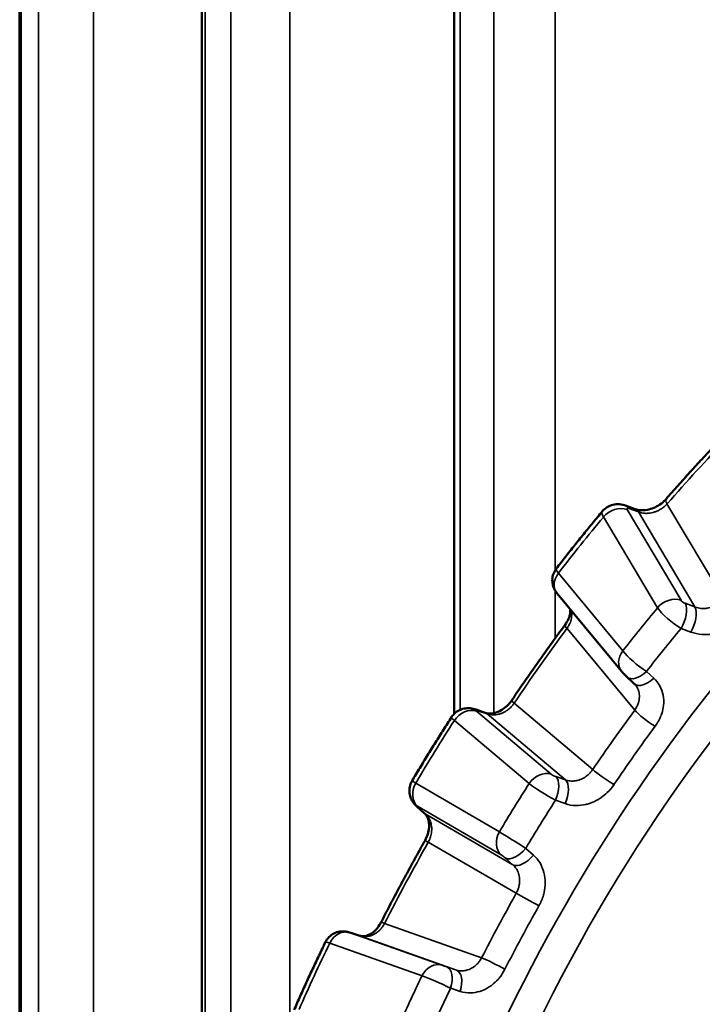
# Model space of a CAD drawing. Header units: millimetres. Extents: x 38 to 2514, y 38 to 1622.
# Tile 15 of 244: x 344 to 353, y 338 to 351. Entities that reach past the tile are written whole.
import ezdxf

# ---------------------------------------------------------------- set-up
doc = ezdxf.new("R2010")
doc.units = ezdxf.units.MM
doc.header["$LTSCALE"] = 7.692308
doc.layers.add('Visible (ISO)', color=7, linetype='Continuous', lineweight=50)
doc.layers.add('Visible Narrow (ISO)', color=7, linetype='Continuous', lineweight=35)

msp = doc.modelspace()

# ---------------------------------------------------------------- linework, layer by layer
at = {"layer": 'Visible (ISO)'}
for p, q in [((349.719, 424.909), (349.719, 341.65)), ((346.477, 420.866), (346.477, 333.072)), ((344.137, 416.553), (344.137, 334.423)), ((351.93, 344.326), (352.049, 344.282)), ((351.045, 343.198), (351.872, 342.199)), ((352.049, 342.026), (352.049, 342.026)), ((350.002, 341.707), (350.12, 341.667)), ((349.337, 340.377), (349.245, 340.459)), ((348.391, 338.839), (348.507, 338.802))]:
    msp.add_line(p, q, dxfattribs=at)
for centre, ratio, start_param, end_param in [((348.312, 338.602), 0.543892, 6.265536, 6.283186), ((348.428, 338.564), 0.543662, 6.265539, 6.28326)]:
    msp.add_ellipse(centre, major_axis=(0.076, 0.238), ratio=ratio, start_param=start_param, end_param=end_param, dxfattribs=at)
for points, knots in [([(353.22, 345.258), (353.167, 345.203), (353.115, 345.148), (353.011, 345.038), (352.959, 344.982), (352.855, 344.87), (352.803, 344.813), (352.7, 344.7), (352.649, 344.643), (352.547, 344.528), (352.496, 344.47), (352.445, 344.412)], [0.38106359, 0.38106359, 0.38106359, 0.38106359, 0.39618976, 0.39618976, 0.41131593, 0.41131593, 0.4264421, 0.4264421, 0.44156828, 0.44156828, 0.45669445, 0.45669445, 0.45669445, 0.45669445]), ([(351.624, 344.252), (351.641, 344.273), (351.663, 344.292), (351.71, 344.321), (351.735, 344.331), (351.789, 344.344), (351.817, 344.346), (351.874, 344.342), (351.903, 344.336), (351.93, 344.326)], [0, 0, 0, 0, 0.00830291, 0.00830291, 0.01651915, 0.01651915, 0.02484619, 0.02484619, 0.03374977, 0.03374977, 0.03374977, 0.03374977]), ([(352.049, 344.282), (352.069, 344.275), (352.093, 344.27), (352.145, 344.267), (352.174, 344.268), (352.231, 344.279), (352.259, 344.288), (352.314, 344.31), (352.341, 344.325), (352.39, 344.359), (352.413, 344.378), (352.437, 344.403), (352.441, 344.407), (352.445, 344.412)], [0, 0, 0, 0, 0.00999331, 0.00999331, 0.01956079, 0.01956079, 0.0285011, 0.0285011, 0.03748883, 0.03748883, 0.04653635, 0.04653635, 0.04854707, 0.04854707, 0.04854707, 0.04854707]), ([(351.624, 344.252), (351.584, 344.204), (351.544, 344.156), (351.464, 344.059), (351.425, 344.011), (351.346, 343.914), (351.307, 343.865), (351.228, 343.766), (351.189, 343.717), (351.112, 343.618), (351.073, 343.569), (351.034, 343.519)], [0.49326199, 0.49326199, 0.49326199, 0.49326199, 0.50539612, 0.50539612, 0.51753024, 0.51753024, 0.52966437, 0.52966437, 0.54179849, 0.54179849, 0.55393262, 0.55393262, 0.55393262, 0.55393262]), ([(351.045, 343.198), (351.037, 343.207), (351.029, 343.218), (351.013, 343.243), (351.005, 343.258), (350.992, 343.293), (350.987, 343.313), (350.981, 343.36), (350.981, 343.387), (350.991, 343.439), (351.001, 343.464), (351.02, 343.498), (351.027, 343.509), (351.034, 343.519)], [0, 0, 0, 0, 0.00415624, 0.00415624, 0.00918973, 0.00918973, 0.01538526, 0.01538526, 0.02328739, 0.02328739, 0.03126787, 0.03126787, 0.0350288, 0.0350288, 0.0350288, 0.0350288]), ([(351.146, 342.797), (351.164, 342.821), (351.179, 342.846), (351.2, 342.895), (351.207, 342.918), (351.213, 342.961), (351.214, 342.979), (351.212, 342.996)], [0, 0, 0, 0, 0.00918001, 0.00918001, 0.01812933, 0.01812933, 0.02651906, 0.02651906, 0.02651906, 0.02651906]), ([(351.146, 342.797), (351.1, 342.733), (351.053, 342.67), (350.96, 342.542), (350.914, 342.477), (350.822, 342.348), (350.776, 342.284), (350.685, 342.154), (350.64, 342.088), (350.55, 341.958), (350.505, 341.892), (350.461, 341.826)], [0.5905031, 0.5905031, 0.5905031, 0.5905031, 0.60562927, 0.60562927, 0.62075544, 0.62075544, 0.63588162, 0.63588162, 0.65100779, 0.65100779, 0.66613396, 0.66613396, 0.66613396, 0.66613396]), ([(351.943, 342.125), (351.938, 342.13), (351.934, 342.134), (351.92, 342.147), (351.911, 342.156), (351.897, 342.171), (351.89, 342.178), (351.88, 342.189), (351.876, 342.194), (351.872, 342.199)], [0, 0, 0, 0, 0.00203875, 0.00203875, 0.00567042, 0.00567042, 0.00857006, 0.00857006, 0.01060719, 0.01060719, 0.01060719, 0.01060719]), ([(350.12, 341.667), (350.142, 341.659), (350.171, 341.655), (350.232, 341.661), (350.263, 341.67), (350.32, 341.695), (350.345, 341.71), (350.392, 341.746), (350.414, 341.767), (350.443, 341.801), (350.453, 341.813), (350.461, 341.826)], [0, 0, 0, 0, 0.01330742, 0.01330742, 0.02461089, 0.02461089, 0.03380725, 0.03380725, 0.04274732, 0.04274732, 0.04728438, 0.04728438, 0.04728438, 0.04728438]), ([(349.685, 341.609), (349.7, 341.631), (349.719, 341.652), (349.761, 341.686), (349.785, 341.699), (349.835, 341.718), (349.862, 341.723), (349.915, 341.726), (349.942, 341.723), (349.978, 341.714), (349.99, 341.711), (350.002, 341.707)], [0, 0, 0, 0, 0.0081246, 0.0081246, 0.01615715, 0.01615715, 0.02422173, 0.02422173, 0.03227087, 0.03227087, 0.03603195, 0.03603195, 0.03603195, 0.03603195]), ([(349.685, 341.609), (349.651, 341.555), (349.616, 341.501), (349.548, 341.393), (349.514, 341.338), (349.446, 341.23), (349.412, 341.175), (349.345, 341.066), (349.312, 341.011), (349.246, 340.901), (349.213, 340.846), (349.18, 340.791)], [0.70270872, 0.70270872, 0.70270872, 0.70270872, 0.71484044, 0.71484044, 0.72697216, 0.72697216, 0.73910388, 0.73910388, 0.75123559, 0.75123559, 0.76336731, 0.76336731, 0.76336731, 0.76336731]), ([(349.245, 340.459), (349.237, 340.466), (349.23, 340.473), (349.206, 340.497), (349.191, 340.516), (349.168, 340.556), (349.16, 340.576), (349.147, 340.621), (349.144, 340.647), (349.146, 340.7), (349.152, 340.727), (349.166, 340.765), (349.173, 340.779), (349.18, 340.791)], [0, 0, 0, 0, 0.00331609, 0.00331609, 0.0108015, 0.0108015, 0.01713665, 0.01713665, 0.02493128, 0.02493128, 0.03292602, 0.03292602, 0.03732104, 0.03732104, 0.03732104, 0.03732104]), ([(349.347, 340.025), (349.362, 340.052), (349.374, 340.08), (349.391, 340.136), (349.397, 340.164), (349.4, 340.218), (349.399, 340.243), (349.39, 340.289), (349.383, 340.31), (349.364, 340.348), (349.351, 340.364), (349.337, 340.377)], [0, 0, 0, 0, 0.00905233, 0.00905233, 0.01798411, 0.01798411, 0.02692865, 0.02692865, 0.03612913, 0.03612913, 0.04717851, 0.04717851, 0.04717851, 0.04717851]), ([(349.347, 340.025), (349.308, 339.956), (349.269, 339.886), (349.191, 339.746), (349.153, 339.676), (349.077, 339.536), (349.039, 339.466), (348.964, 339.325), (348.927, 339.254), (348.853, 339.113), (348.817, 339.042), (348.78, 338.971)], [0.79994261, 0.79994261, 0.79994261, 0.79994261, 0.81506878, 0.81506878, 0.83019495, 0.83019495, 0.84532113, 0.84532113, 0.8604473, 0.8604473, 0.87557347, 0.87557347, 0.87557347, 0.87557347]), ([(348.505, 338.802), (348.519, 338.798), (348.535, 338.795), (348.567, 338.796), (348.584, 338.799), (348.614, 338.808), (348.628, 338.814), (348.664, 338.833), (348.687, 338.851), (348.729, 338.891), (348.747, 338.915), (348.769, 338.95), (348.775, 338.96), (348.78, 338.971)], [0, 0, 0, 0, 0.00949443, 0.00949443, 0.01822791, 0.01822791, 0.02440736, 0.02440736, 0.03458837, 0.03458837, 0.04379598, 0.04379598, 0.04736781, 0.04736781, 0.04736781, 0.04736781]), ([(348.065, 338.717), (348.077, 338.741), (348.092, 338.764), (348.13, 338.802), (348.152, 338.818), (348.199, 338.843), (348.225, 338.851), (348.277, 338.859), (348.304, 338.859), (348.336, 338.854), (348.341, 338.853), (348.35, 338.851), (348.354, 338.85), (348.361, 338.848), (348.364, 338.847), (348.371, 338.845), (348.375, 338.844), (348.383, 338.841), (348.386, 338.841), (348.389, 338.84)], [0, 0, 0, 0, 0.0080558, 0.0080558, 0.01601896, 0.01601896, 0.02398558, 0.02398558, 0.03195195, 0.03195195, 0.03355889, 0.03355889, 0.03495222, 0.03495222, 0.03613857, 0.03613857, 0.03827796, 0.03827796, 0.03929471, 0.03929471, 0.03929471, 0.03929471]), ([(348.065, 338.717), (348.037, 338.66), (348.01, 338.602), (347.955, 338.487), (347.928, 338.429), (347.874, 338.314), (347.847, 338.256), (347.794, 338.141), (347.768, 338.083), (347.716, 337.967), (347.691, 337.909), (347.665, 337.851)], [0.91214741, 0.91214741, 0.91214741, 0.91214741, 0.92427991, 0.92427991, 0.93641242, 0.93641242, 0.94854493, 0.94854493, 0.96067743, 0.96067743, 0.97280994, 0.97280994, 0.97280994, 0.97280994])]:
    msp.add_open_spline(points, degree=3, knots=knots, dxfattribs=at)
for points in [[(352.036, 342.039), (352.005, 342.068), (351.974, 342.097), (351.943, 342.125)], [(352.049, 342.026), (352.045, 342.031), (352.041, 342.035), (352.036, 342.039)]]:
    msp.add_open_spline(points, degree=3, dxfattribs=at)
at = {"layer": 'Visible Narrow (ISO)'}
for p, q in [((351.021, 426.823), (351.021, 343.5)), ((350.229, 424.809), (350.229, 341.662)), ((349.797, 424.377), (349.797, 341.703)), ((347.607, 423.001), (347.607, 336.325)), ((346.852, 420.929), (346.851, 335.747)), ((346.521, 420.468), (346.521, 333.047)), ((345.087, 418.955), (345.087, 333.875)), ((344.381, 416.827), (344.38, 334.282)), ((344.157, 416.346), (344.157, 334.411)), ((353.186, 343.124), (352.456, 344.35)), ((352.636, 343.112), (351.942, 344.277)), ((351.968, 344.29), (352.088, 344.246)), ((352.815, 343.025), (352.088, 344.246)), ((352.335, 343.015), (351.64, 344.181)), ((351.061, 343.459), (351.888, 342.46)), ((351.021, 343.23), (351.021, 342.626)), ((352.815, 343.025), (352.69, 343.072)), ((351.171, 342.75), (352.041, 341.7)), ((352.762, 342.703), (352.637, 342.75)), ((352.192, 342.196), (352.286, 342.111)), ((351.502, 340.936), (350.491, 341.788)), ((350.967, 340.877), (350.006, 341.687)), ((350.026, 341.692), (350.144, 341.652)), ((350.685, 340.756), (349.725, 341.567)), ((351.15, 340.803), (350.144, 341.652)), ((351.15, 340.803), (351.026, 340.846)), ((349.227, 340.762), (350.302, 340.137)), ((351.148, 340.499), (351.024, 340.542)), ((349.25, 340.465), (350.325, 339.84)), ((349.349, 340.368), (349.257, 340.45)), ((349.349, 340.368), (350.476, 339.713)), ((349.388, 340.004), (350.519, 339.347)), ((350.642, 339.924), (350.739, 339.838)), ((350.379, 339.799), (350.476, 339.713)), ((350.073, 338.518), (348.826, 338.959)), ((349.563, 338.422), (348.377, 338.842)), ((349.749, 338.361), (348.507, 338.802)), ((349.308, 338.287), (348.122, 338.707)), ((349.749, 338.361), (349.627, 338.401)), ((349.798, 338.087), (349.676, 338.127))]:
    msp.add_line(p, q, dxfattribs=at)
for centre, major_axis, ratio, start_param, end_param in [((357.756, 335.436), (6.582, 11.401), 0.57735, 6.270121, 8.477556), ((357.353, 335.669), (7.851, 13.599), 0.57735, 1.166462, 1.242093), ((357.954, 335.322), (6.433, 11.142), 0.57735, 0.990664, 2.211206), ((351.817, 344.079), (0.215, 0.128), 0.776974, 0.584564, 1.980827), ((351.844, 344.091), (0.086, 0.235), 0.486995, 5.874119, 6.283186), ((352.633, 344.248), (-0.188, 0.164), 0.263579, 0, 0.641646), ((351.858, 344.065), (-0.235, 0.187), 0.254822, 6.277302, 6.913332), ((351.982, 344.263), (-0.0429, 0.0265), 0.346524, 5.246464, 6.869393), ((351.963, 344.047), (0.086, 0.235), 0.486775, 5.87418, 6.283185), ((356.893, 335.935), (-7.842, -13.583), 0.57735, 4.420401, 4.480778), ((351.237, 343.357), (-0.193, -0.159), 0.798357, 5.000582, 6.283185), ((351.267, 343.33), (-0.233, 0.189), 0.16738, 0.003763, 0.632064), ((352.511, 342.913), (0.215, 0.128), 0.776974, 0.584564, 1.980827), ((352.676, 343.098), (-0.043, 0.0265), 0.346829, 0.586408, 2.08675), ((352.565, 342.873), (0.088, 0.234), 0.473611, 4.341797, 5.877724), ((356.893, 335.935), (6.765, 11.717), 0.57735, 1.282061, 1.335933), ((352.552, 342.899), (-0.235, 0.187), 0.25195, 0.630062, 2.131045), ((352.69, 342.826), (0.088, 0.234), 0.473342, 4.339967, 5.877795), ((351.347, 342.648), (-0.201, 0.149), 0.158126, 0, 0.624518), ((357.353, 335.669), (7.851, 13.599), 0.57735, 1.375901, 1.451532), ((357.09, 335.821), (6.615, 11.458), 0.57735, 1.28154, 1.336454), ((352.065, 342.358), (-0.193, -0.159), 0.798357, 5.000582, 6.283187), ((352.095, 342.331), (-0.233, 0.189), 0.170306, 0.632271, 2.133251), ((352.112, 342.309), (-0.169, -0.184), 0.545371, 6.283184, 7.737542), ((352.206, 342.223), (-0.169, -0.184), 0.545094, 6.283185, 7.739459), ((350.668, 341.686), (-0.207, 0.14), 0.097148, 6.283164, 6.90203), ((349.901, 341.465), (0.161, 0.191), 0.812171, 0.318892, 1.715156), ((350.046, 341.674), (-0.0457, 0.0213), 0.182478, 5.252375, 6.875304), ((349.921, 341.47), (0.08, 0.237), 0.514271, 6.068259, 6.283186), ((350.039, 341.43), (0.08, 0.237), 0.514041, 6.068294, 6.283185), ((357.353, 335.669), (-6.719, -11.637), 0.57735, 4.52024, 4.590379), ((352.217, 341.598), (-0.201, 0.148), 0.155926, 0.624263, 2.125246), ((356.893, 335.935), (-7.842, -13.583), 0.57735, 4.629841, 4.690218), ((349.941, 341.452), (-0.256, 0.157), 0.087302, 6.281202, 6.898297), ((357.517, 335.575), (-6.594, -11.421), 0.57735, 4.52024, 4.590379), ((350.862, 340.654), (0.161, 0.191), 0.812171, 0.318892, 1.715156), ((351.678, 340.834), (-0.207, 0.14), 0.099374, 0.619002, 2.119985), ((349.435, 340.632), (-0.254, 0.159), 0.00193, 5.667633, 6.283239), ((351.007, 340.864), (-0.0457, 0.0213), 0.182641, 0.592422, 2.092763), ((350.922, 340.624), (0.081, 0.236), 0.500275, 4.534408, 6.070336), ((351.046, 340.581), (0.081, 0.236), 0.499995, 4.532549, 6.070377), ((349.404, 340.66), (-0.126, -0.216), 0.816495, 4.714857, 6.111121), ((356.893, 335.935), (6.765, 11.717), 0.57735, 1.491501, 1.545372), ((350.902, 340.641), (-0.256, 0.156), 0.084331, 0.615147, 2.11613), ((357.09, 335.821), (6.615, 11.458), 0.57735, 1.49098, 1.545893), ((349.281, 340.437), (-0.0396, 0.0313), 0.098605, 5.680947, 7.303585), ((349.411, 340.645), (-0.167, -0.186), 0.528868, 6.283185, 6.399925), ((349.503, 340.563), (-0.167, -0.186), 0.528636, 0, 0.11672), ((350.479, 340.035), (-0.126, -0.216), 0.816495, 4.714857, 6.111121), ((350.51, 340.007), (-0.254, 0.159), 0.001047, 0.615641, 2.116622), ((349.565, 339.902), (-0.218, 0.123), 0.011875, 5.667656, 6.283187), ((357.353, 335.669), (7.851, 13.599), 0.57735, 1.585341, 1.660972), ((350.533, 339.995), (-0.166, -0.187), 0.514786, 0.115561, 1.651489), ((350.356, 339.812), (-0.0396, 0.0313), 0.098774, 4.180093, 5.680099), ((350.63, 339.908), (-0.166, -0.187), 0.514504, 0.115538, 1.653365), ((357.353, 335.669), (-6.719, -11.637), 0.57735, 4.729679, 4.799818), ((350.696, 339.245), (-0.218, 0.123), 0.014117, 4.166652, 5.667635), ((357.517, 335.575), (-6.594, -11.421), 0.57735, 4.729679, 4.799818), ((348.299, 338.605), (0.084, 0.236), 0.811874, 0.025369, 1.421632), ((349.003, 338.857), (-0.223, 0.114), 0.073528, 5.665785, 6.283185), ((348.416, 338.83), (-0.0479, 0.0159), 0.014786, 5.277497, 6.900426), ((356.893, 335.935), (-7.842, -13.583), 0.57735, 4.83928, 4.899657), ((348.338, 338.593), (-0.273, 0.124), 0.083276, 5.662022, 6.281304), ((350.25, 338.416), (-0.223, 0.114), 0.071295, 4.164917, 5.6659), ((349.484, 338.185), (0.084, 0.236), 0.811874, 0.025369, 1.421632), ((349.602, 338.41), (-0.0479, 0.0159), 0.0148, 0.617599, 2.11794), ((349.548, 338.163), (0.076, 0.238), 0.529873, 4.729794, 6.265722), ((356.893, 335.935), (6.765, 11.717), 0.57735, 1.70094, 1.754812), ((349.523, 338.172), (-0.273, 0.124), 0.086245, 4.160895, 5.661878), ((349.671, 338.124), (0.076, 0.238), 0.529592, 4.727898, 6.265725), ((357.09, 335.821), (6.615, 11.458), 0.57735, 1.700419, 1.755333)]:
    msp.add_ellipse(centre, major_axis=major_axis, ratio=ratio, start_param=start_param, end_param=end_param, dxfattribs=at)
for points, knots in [([(352.088, 344.246), (352.106, 344.239), (352.125, 344.234), (352.15, 344.23), (352.155, 344.23), (352.176, 344.228), (352.191, 344.227), (352.217, 344.229), (352.228, 344.23), (352.252, 344.233), (352.265, 344.236), (352.291, 344.243), (352.304, 344.248), (352.33, 344.258), (352.343, 344.264), (352.368, 344.277), (352.381, 344.285), (352.406, 344.303), (352.419, 344.313), (352.44, 344.332), (352.448, 344.341), (352.456, 344.35)], [0.0000002, 0.0000002, 0.0000002, 0.0000002, 0.1558952, 0.1558952, 0.2, 0.2, 0.3167974, 0.3167974, 0.4, 0.4, 0.5, 0.5, 0.6, 0.6, 0.7, 0.7, 0.8, 0.8, 0.9146977, 0.9146977, 1, 1, 1, 1]), ([(353.186, 343.124), (353.177, 343.114), (353.166, 343.104), (353.145, 343.085), (353.133, 343.076), (353.112, 343.062), (353.103, 343.056), (353.083, 343.045), (353.073, 343.04), (353.057, 343.033), (353.05, 343.03), (353.033, 343.024), (353.021, 343.02), (352.997, 343.014), (352.985, 343.011), (352.971, 343.009), (352.969, 343.009), (352.959, 343.007), (352.95, 343.006), (352.932, 343.005), (352.924, 343.005), (352.908, 343.005), (352.9, 343.006), (352.881, 343.008), (352.87, 343.009), (352.846, 343.015), (352.834, 343.018), (352.82, 343.023), (352.817, 343.024), (352.815, 343.025)], [0, 0, 0, 0, 0.1, 0.1, 0.2, 0.2, 0.275987, 0.275987, 0.352359, 0.352359, 0.4, 0.4, 0.48936, 0.48936, 0.58373, 0.58373, 0.6, 0.6, 0.671408, 0.671408, 0.741635, 0.741635, 0.8, 0.8, 0.889331, 0.889331, 0.980272, 0.980272, 1, 1, 1, 1]), ([(351.171, 342.75), (351.179, 342.762), (351.187, 342.774), (351.199, 342.796), (351.203, 342.805), (351.212, 342.824), (351.216, 342.835), (351.222, 342.855), (351.225, 342.866), (351.227, 342.877), (351.228, 342.879), (351.23, 342.894), (351.232, 342.908), (351.232, 342.928), (351.232, 342.936), (351.231, 342.952), (351.23, 342.961), (351.228, 342.972), (351.228, 342.975), (351.227, 342.977)], [0, 0, 0, 0, 0.0959977, 0.0959977, 0.1666667, 0.1666667, 0.2431298, 0.2431298, 0.3197644, 0.3197644, 0.3333333, 0.3333333, 0.4361919, 0.4361919, 0.5, 0.5, 0.5790763, 0.5790763, 0.6032528, 0.6032528, 0.6032528, 0.6032528]), ([(353.428, 342.891), (353.398, 342.857), (353.366, 342.828), (353.33, 342.801), (353.324, 342.797), (353.318, 342.792), (353.312, 342.788), (353.282, 342.768), (353.25, 342.749), (353.217, 342.733), (353.203, 342.726), (353.188, 342.72), (353.174, 342.714), (353.134, 342.699), (353.095, 342.688), (353.058, 342.681), (353.05, 342.68), (353.043, 342.678), (353.036, 342.677), (352.991, 342.67), (352.947, 342.668), (352.902, 342.672), (352.856, 342.676), (352.809, 342.685), (352.762, 342.703)], [0, 0, 0, 0, 0.171584, 0.171584, 0.171584, 0.2, 0.2, 0.2, 0.339011, 0.339011, 0.339011, 0.4, 0.4, 0.4, 0.567759, 0.567759, 0.567759, 0.6, 0.6, 0.6, 0.8, 0.8, 0.8, 1, 1, 1, 1]), ([(352.286, 342.111), (352.319, 342.081), (352.345, 342.047), (352.365, 342.01), (352.385, 341.973), (352.399, 341.933), (352.407, 341.892), (352.415, 341.85), (352.417, 341.807), (352.412, 341.761), (352.408, 341.726), (352.4, 341.689), (352.388, 341.653), (352.385, 341.643), (352.381, 341.633), (352.377, 341.624), (352.359, 341.579), (352.335, 341.535), (352.304, 341.493)], [0, 0, 0, 0, 0.2, 0.2, 0.2, 0.4, 0.4, 0.4, 0.6, 0.6, 0.6, 0.75769, 0.75769, 0.75769, 0.8, 0.8, 0.8, 1, 1, 1, 1]), ([(352.049, 342.026), (352.053, 342.021), (352.057, 342.016), (352.065, 342.004), (352.07, 341.997), (352.08, 341.979), (352.085, 341.966), (352.092, 341.944), (352.095, 341.934), (352.099, 341.912), (352.101, 341.9), (352.102, 341.875), (352.101, 341.863), (352.099, 341.838), (352.096, 341.825), (352.09, 341.799), (352.086, 341.786), (352.075, 341.759), (352.068, 341.744), (352.055, 341.72), (352.048, 341.71), (352.041, 341.7)], [0.0802945, 0.0802945, 0.0802945, 0.0802945, 0.1325875, 0.1325875, 0.2, 0.2, 0.311615, 0.311615, 0.4, 0.4, 0.5, 0.5, 0.6, 0.6, 0.7, 0.7, 0.8, 0.8, 0.9136608, 0.9136608, 1, 1, 1, 1]), ([(350.144, 341.652), (350.162, 341.646), (350.181, 341.642), (350.205, 341.64), (350.21, 341.639), (350.23, 341.638), (350.244, 341.639), (350.269, 341.642), (350.28, 341.644), (350.303, 341.649), (350.315, 341.653), (350.34, 341.663), (350.352, 341.668), (350.376, 341.681), (350.387, 341.687), (350.41, 341.703), (350.42, 341.711), (350.432, 341.721), (350.433, 341.722), (350.446, 341.734), (350.458, 341.746), (350.477, 341.768), (350.484, 341.778), (350.491, 341.788)], [0.0000002, 0.0000002, 0.0000002, 0.0000002, 0.1566425, 0.1566425, 0.2, 0.2, 0.3152137, 0.3152137, 0.4, 0.4, 0.5, 0.5, 0.6, 0.6, 0.6945978, 0.6945978, 0.7898744, 0.7898744, 0.8, 0.8, 0.9145156, 0.9145156, 1, 1, 1, 1]), ([(351.502, 340.936), (351.493, 340.924), (351.484, 340.913), (351.465, 340.891), (351.455, 340.88), (351.435, 340.863), (351.426, 340.856), (351.408, 340.843), (351.399, 340.837), (351.384, 340.828), (351.378, 340.825), (351.361, 340.817), (351.35, 340.812), (351.328, 340.804), (351.316, 340.8), (351.303, 340.797), (351.301, 340.796), (351.291, 340.794), (351.282, 340.792), (351.266, 340.79), (351.257, 340.789), (351.242, 340.789), (351.235, 340.789), (351.216, 340.789), (351.205, 340.79), (351.182, 340.794), (351.17, 340.797), (351.155, 340.802), (351.153, 340.802), (351.15, 340.803)], [0, 0, 0, 0, 0.1, 0.1, 0.2, 0.2, 0.275987, 0.275987, 0.352359, 0.352359, 0.4, 0.4, 0.48936, 0.48936, 0.58373, 0.58373, 0.6, 0.6, 0.671408, 0.671408, 0.741635, 0.741635, 0.8, 0.8, 0.889331, 0.889331, 0.980272, 0.980272, 1, 1, 1, 1]), ([(351.775, 340.743), (351.749, 340.705), (351.72, 340.671), (351.688, 340.64), (351.682, 340.635), (351.677, 340.63), (351.671, 340.625), (351.644, 340.601), (351.614, 340.579), (351.584, 340.56), (351.57, 340.551), (351.557, 340.544), (351.544, 340.537), (351.507, 340.517), (351.47, 340.503), (351.434, 340.493), (351.427, 340.491), (351.42, 340.49), (351.414, 340.488), (351.371, 340.478), (351.329, 340.473), (351.285, 340.474), (351.241, 340.475), (351.194, 340.482), (351.148, 340.499)], [0, 0, 0, 0, 0.171584, 0.171584, 0.171584, 0.2, 0.2, 0.2, 0.339011, 0.339011, 0.339011, 0.4, 0.4, 0.4, 0.567759, 0.567759, 0.567759, 0.6, 0.6, 0.6, 0.8, 0.8, 0.8, 1, 1, 1, 1]), ([(349.388, 340.004), (349.395, 340.017), (349.402, 340.03), (349.411, 340.054), (349.415, 340.064), (349.421, 340.085), (349.424, 340.096), (349.428, 340.118), (349.43, 340.129), (349.431, 340.142), (349.431, 340.144), (349.433, 340.16), (349.433, 340.174), (349.432, 340.195), (349.431, 340.203), (349.428, 340.221), (349.427, 340.23), (349.422, 340.249), (349.42, 340.258), (349.416, 340.267), (349.416, 340.268), (349.413, 340.276), (349.41, 340.284), (349.403, 340.298), (349.399, 340.305), (349.394, 340.315), (349.392, 340.317), (349.385, 340.329), (349.378, 340.338), (349.364, 340.354), (349.357, 340.361), (349.349, 340.368)], [0, 0, 0, 0, 0.095998, 0.095998, 0.1666667, 0.1666667, 0.2431299, 0.2431299, 0.3197647, 0.3197647, 0.3333333, 0.3333333, 0.4361924, 0.4361924, 0.5, 0.5, 0.5790764, 0.5790764, 0.660193, 0.660193, 0.6666667, 0.6666667, 0.7386144, 0.7386144, 0.8083929, 0.8083929, 0.8333333, 0.8333333, 0.9214591, 0.9214591, 1, 1, 1, 1]), ([(350.739, 339.838), (350.774, 339.808), (350.802, 339.774), (350.824, 339.736), (350.846, 339.697), (350.863, 339.656), (350.874, 339.612), (350.886, 339.568), (350.891, 339.522), (350.89, 339.474), (350.89, 339.436), (350.885, 339.396), (350.877, 339.357), (350.874, 339.347), (350.872, 339.337), (350.869, 339.326), (350.856, 339.277), (350.836, 339.23), (350.81, 339.184)], [0, 0, 0, 0, 0.2, 0.2, 0.2, 0.4, 0.4, 0.4, 0.6, 0.6, 0.6, 0.75769, 0.75769, 0.75769, 0.8, 0.8, 0.8, 1, 1, 1, 1]), ([(350.476, 339.713), (350.488, 339.702), (350.5, 339.689), (350.515, 339.669), (350.52, 339.662), (350.531, 339.643), (350.537, 339.631), (350.546, 339.607), (350.55, 339.597), (350.556, 339.574), (350.558, 339.561), (350.561, 339.536), (350.562, 339.522), (350.562, 339.495), (350.561, 339.482), (350.557, 339.454), (350.554, 339.44), (350.547, 339.411), (350.541, 339.395), (350.53, 339.369), (350.525, 339.358), (350.519, 339.347)], [0, 0, 0, 0, 0.132587, 0.132587, 0.2, 0.2, 0.311615, 0.311615, 0.4, 0.4, 0.5, 0.5, 0.6, 0.6, 0.7, 0.7, 0.8, 0.8, 0.913661, 0.913661, 1, 1, 1, 1]), ([(348.507, 338.802), (348.525, 338.796), (348.543, 338.792), (348.567, 338.791), (348.572, 338.791), (348.591, 338.791), (348.605, 338.792), (348.628, 338.797), (348.638, 338.799), (348.66, 338.806), (348.671, 338.81), (348.694, 338.821), (348.705, 338.827), (348.726, 338.842), (348.736, 338.849), (348.756, 338.866), (348.766, 338.875), (348.776, 338.886), (348.777, 338.887), (348.788, 338.901), (348.798, 338.914), (348.814, 338.938), (348.821, 338.948), (348.826, 338.959)], [0.0000002, 0.0000002, 0.0000002, 0.0000002, 0.1566373, 0.1566373, 0.2, 0.2, 0.3152107, 0.3152107, 0.4, 0.4, 0.5, 0.5, 0.6, 0.6, 0.6946001, 0.6946001, 0.7898794, 0.7898794, 0.8, 0.8, 0.9145156, 0.9145156, 1, 1, 1, 1]), ([(350.073, 338.518), (350.066, 338.505), (350.059, 338.492), (350.042, 338.468), (350.033, 338.457), (350.016, 338.438), (350.008, 338.431), (349.992, 338.416), (349.984, 338.409), (349.97, 338.399), (349.965, 338.396), (349.95, 338.386), (349.94, 338.38), (349.919, 338.371), (349.909, 338.366), (349.896, 338.362), (349.895, 338.362), (349.885, 338.359), (349.877, 338.357), (349.861, 338.354), (349.853, 338.352), (349.838, 338.351), (349.832, 338.35), (349.814, 338.35), (349.803, 338.351), (349.78, 338.354), (349.768, 338.356), (349.754, 338.36), (349.752, 338.361), (349.749, 338.361)], [0, 0, 0, 0, 0.1, 0.1, 0.2, 0.2, 0.275987, 0.275987, 0.352358, 0.352358, 0.4, 0.4, 0.48936, 0.48936, 0.583729, 0.583729, 0.6, 0.6, 0.671408, 0.671408, 0.741635, 0.741635, 0.8, 0.8, 0.889331, 0.889331, 0.980272, 0.980272, 1, 1, 1, 1]), ([(350.372, 338.37), (350.351, 338.329), (350.327, 338.292), (350.299, 338.258), (350.294, 338.252), (350.29, 338.247), (350.285, 338.241), (350.261, 338.215), (350.235, 338.191), (350.208, 338.169), (350.196, 338.16), (350.184, 338.152), (350.172, 338.144), (350.138, 338.122), (350.105, 338.106), (350.071, 338.094), (350.065, 338.092), (350.059, 338.089), (350.052, 338.087), (350.013, 338.075), (349.973, 338.068), (349.931, 338.068), (349.889, 338.067), (349.844, 338.072), (349.798, 338.087)], [0, 0, 0, 0, 0.171584, 0.171584, 0.171584, 0.2, 0.2, 0.2, 0.339011, 0.339011, 0.339011, 0.4, 0.4, 0.4, 0.567758, 0.567758, 0.567758, 0.6, 0.6, 0.6, 0.8, 0.8, 0.8, 1, 1, 1, 1])]:
    msp.add_open_spline(points, degree=3, knots=knots, dxfattribs=at)

doc.saveas('drawing.dxf')
